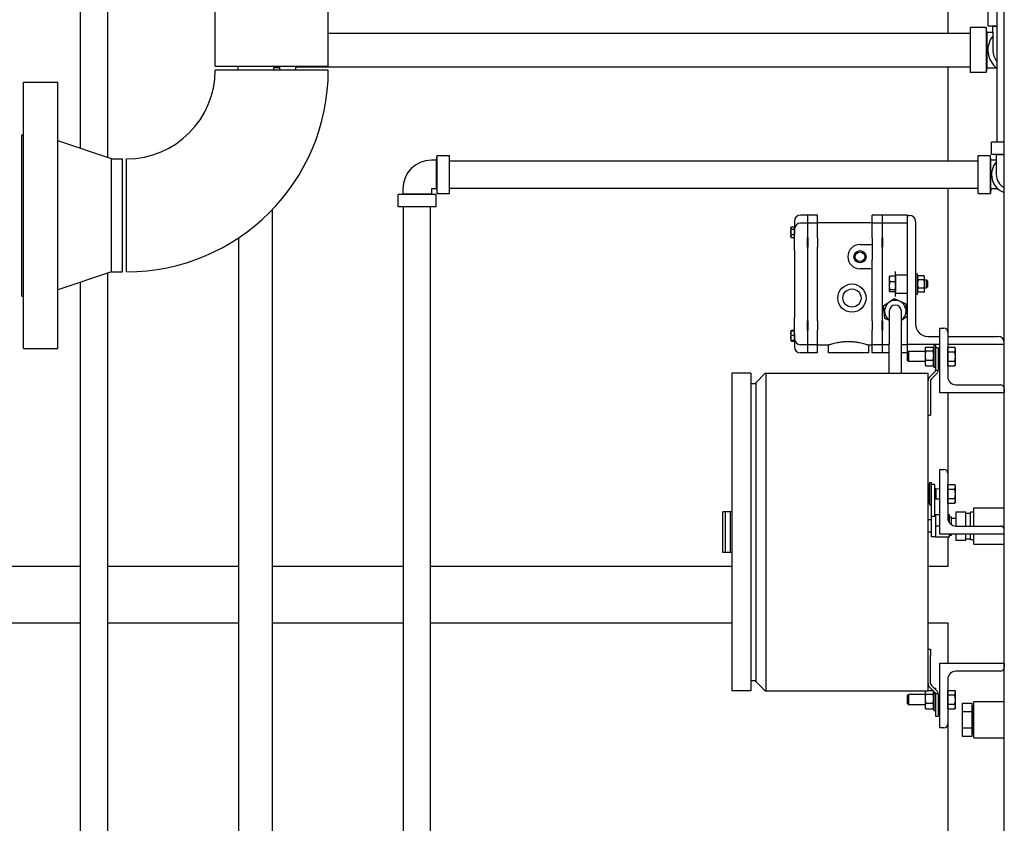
# Model space of a CAD drawing. Header units: inches. Extents: x 36 to 1719, y -84 to 1122.
# Tile 22 of 256: x 357 to 387, y 310 to 335. Entities that reach past the tile are written whole.
import ezdxf

# ---------------------------------------------------------------- set-up
doc = ezdxf.new("R2010")
doc.units = ezdxf.units.IN
doc.header["$LTSCALE"] = 48
doc.header["$MEASUREMENT"] = 0
doc.layers.add('Visible (ANSI)', color=7, linetype='Continuous', lineweight=30)

msp = doc.modelspace()

# ---------------------------------------------------------------- linework, layer by layer
at = {"layer": 'Visible (ANSI)'}
for p, q in [((362.9129, 333.48639), (362.9129, 369.48639)), ((366.4129, 333.48639), (366.4129, 369.48639)), ((387.3504, 285.23639), (387.3504, 347.98639)), ((385.6004, 336.48639), (385.6004, 334.50889)), ((387.1229, 336.48639), (387.1229, 331.12639)), ((358.7429, 330.93356), (358.7429, 335.99139)), ((359.5829, 330.65019), (359.5829, 335.99139)), ((386.8424, 335.23389), (386.8424, 334.73389)), ((386.7929, 334.68439), (386.2929, 334.68439)), ((386.2929, 334.68439), (386.2929, 333.28339)), ((386.8069, 334.53489), (386.7929, 334.68439)), ((386.7929, 334.68439), (386.7929, 333.28339)), ((386.8069, 334.53489), (386.9919, 334.53489)), ((386.8069, 334.53489), (386.8069, 333.43289)), ((386.9919, 334.71989), (386.8424, 334.73389)), ((386.8424, 334.73389), (387.1229, 334.73389)), ((386.9919, 334.71989), (387.1229, 334.71989)), ((386.9919, 334.53489), (386.9919, 334.71989)), ((386.9919, 334.53489), (386.9919, 333.98389)), ((366.4129, 334.50889), (386.2929, 334.50889)), ((362.9129, 333.48639), (366.4129, 333.48639)), ((366.4129, 333.36139), (362.9129, 333.36139)), ((363.6119, 333.43289), (363.6119, 333.36139)), ((364.7139, 333.43289), (364.7139, 333.36139)), ((364.8989, 333.43289), (364.7139, 333.43289)), ((364.8989, 333.43289), (364.8989, 333.48639)), ((364.8989, 333.43289), (364.9056, 333.36139)), ((364.9129, 333.36139), (364.9129, 333.48639)), ((365.4129, 333.36139), (365.4129, 333.48639)), ((365.4129, 333.45889), (386.2929, 333.45889)), ((385.6004, 333.45889), (385.6004, 330.54639)), ((386.8069, 333.43289), (386.7929, 333.28339)), ((386.8069, 333.43289), (386.9919, 333.43289)), ((386.9919, 333.43289), (387.11035, 333.43289)), ((386.7929, 333.28339), (386.2929, 333.28339)), ((356.9779, 332.98639), (358.0379, 332.98639)), ((356.9779, 324.73639), (356.9779, 332.98639)), ((358.0379, 324.73639), (358.0379, 332.98639)), ((356.9179, 331.36139), (356.9779, 331.36139)), ((356.9179, 326.36139), (356.9179, 331.36139)), ((359.6979, 330.61139), (358.0379, 331.17139)), ((386.9544, 330.74639), (386.9544, 331.12639)), ((387.3504, 331.12639), (386.9544, 331.12639)), ((359.6979, 330.61139), (360.0379, 330.61139)), ((359.6979, 327.11139), (359.6979, 330.61139)), ((360.0379, 327.11139), (360.0379, 330.61139)), ((360.1629, 327.11139), (360.1629, 330.61139)), ((369.7689, 330.56939), (369.6059, 330.56939)), ((369.7689, 330.56939), (369.7829, 330.71489)), ((369.7689, 329.68339), (369.7689, 330.56939)), ((369.7829, 330.71489), (370.1629, 330.71489)), ((369.7829, 329.53789), (369.7829, 330.71489)), ((370.1629, 329.53789), (370.1629, 330.71489)), ((386.5429, 330.71489), (386.9229, 330.71489)), ((386.5429, 329.53789), (386.5429, 330.71489)), ((386.9369, 330.56939), (386.9229, 330.71489)), ((386.9229, 329.53789), (386.9229, 330.71489)), ((386.9369, 329.68339), (386.9369, 330.56939)), ((387.0999, 330.56939), (386.9369, 330.56939)), ((387.0999, 330.73239), (386.9544, 330.74639)), ((387.3504, 330.74639), (386.9544, 330.74639)), ((387.0999, 330.73239), (387.0999, 330.56939)), ((387.3504, 330.73239), (387.0999, 330.73239)), ((387.0999, 330.56939), (387.0999, 330.12639)), ((370.1629, 330.54639), (386.5429, 330.54639)), ((368.7199, 329.68339), (368.7199, 329.52039)), ((369.6059, 329.68339), (369.6059, 329.52039)), ((369.7689, 329.68339), (369.6059, 329.68339)), ((369.7689, 329.68339), (369.7829, 329.53789)), ((370.1629, 329.70639), (386.5429, 329.70639)), ((385.6004, 329.70639), (385.6004, 325.24139)), ((386.9369, 329.68339), (386.9229, 329.53789)), ((387.0999, 329.68339), (386.9369, 329.68339)), ((387.0999, 329.68339), (387.1555, 329.68339)), ((368.7199, 329.52039), (368.5744, 329.50639)), ((368.5744, 329.12639), (368.5744, 329.50639)), ((369.7514, 329.50639), (368.5744, 329.50639)), ((369.6059, 329.52039), (368.7199, 329.52039)), ((369.6059, 329.52039), (369.7514, 329.50639)), ((369.7514, 329.12639), (369.7514, 329.50639)), ((369.7829, 329.53789), (370.1629, 329.53789)), ((386.5429, 329.53789), (386.9229, 329.53789)), ((364.6879, 298.065), (364.6879, 329.05014)), ((369.7514, 329.12639), (368.5744, 329.12639)), ((368.7429, 297.76139), (368.7429, 329.12639)), ((369.5829, 297.76139), (369.5829, 329.12639)), ((381.2574, 328.87134), (381.0379, 328.87134)), ((381.2674, 328.86134), (381.2574, 328.87134)), ((381.2574, 328.87134), (381.2574, 328.61936)), ((381.5669, 328.87134), (381.2674, 328.87134)), ((381.2674, 328.61936), (381.2674, 328.87134)), ((381.5669, 328.61936), (381.5669, 328.87134)), ((383.5644, 328.87134), (383.2614, 328.87134)), ((383.2614, 328.61936), (383.2614, 328.87134)), ((383.5744, 328.86134), (383.5644, 328.87134)), ((383.5644, 328.87134), (383.5644, 328.61936)), ((384.3504, 328.87134), (383.5744, 328.87134)), ((383.5744, 328.61936), (383.5744, 328.87134)), ((384.3504, 328.86134), (384.3504, 328.87134)), ((384.3504, 324.86134), (384.3504, 328.86134)), ((384.3504, 328.86134), (384.4104, 328.86134)), ((380.7364, 328.48351), (380.75207, 328.49918)), ((380.7364, 328.48351), (380.7364, 328.46937)), ((380.7364, 328.46937), (380.7364, 328.34975)), ((380.75886, 328.50545), (380.8504, 328.50545)), ((380.75886, 328.43329), (380.8504, 328.43329)), ((380.8504, 328.68384), (380.8504, 328.50545)), ((380.8504, 328.43329), (380.8504, 328.50545)), ((380.8504, 328.2662), (380.8504, 328.43329)), ((380.85076, 328.44336), (380.85076, 328.27303)), ((381.2574, 328.61936), (381.0379, 328.61936)), ((381.2674, 328.60936), (381.2574, 328.61936)), ((381.2574, 328.61936), (381.2574, 328.16352)), ((381.5669, 328.61936), (381.2674, 328.61936)), ((381.2674, 328.16352), (381.2674, 328.61936)), ((383.2614, 328.63384), (381.5669, 328.63384)), ((381.5669, 328.16352), (381.5669, 328.61936)), ((383.5644, 328.61936), (383.2614, 328.61936)), ((383.2614, 328.16352), (383.2614, 328.61936)), ((383.5744, 328.60936), (383.5644, 328.61936)), ((383.5644, 328.61936), (383.5644, 328.16352)), ((384.3504, 328.61936), (383.5744, 328.61936)), ((383.5744, 328.16352), (383.5744, 328.61936)), ((384.6004, 328.67134), (384.6004, 325.49134)), ((363.6379, 298.065), (363.6379, 328.1665)), ((380.7364, 328.34975), (380.7364, 328.21874)), ((380.7364, 328.21874), (380.7364, 328.19322)), ((380.7364, 328.19322), (380.75207, 328.17755)), ((380.75886, 328.2662), (380.8504, 328.2662)), ((380.75886, 328.17128), (380.8504, 328.17128)), ((380.8504, 328.17128), (380.8504, 328.2662)), ((380.8504, 327.77471), (380.8504, 328.17128)), ((381.2574, 327.87468), (381.2574, 328.16352)), ((381.2674, 328.16352), (381.2674, 327.87468)), ((381.5669, 328.16352), (381.5669, 327.87468)), ((383.2614, 328.16352), (383.2614, 327.95759)), ((383.5644, 327.87468), (383.5644, 328.16352)), ((383.5744, 328.16352), (383.5744, 327.87468)), ((381.2574, 327.87468), (381.2574, 325.59801)), ((381.2674, 325.59801), (381.2674, 327.87468)), ((381.5669, 325.59801), (381.5669, 327.87468)), ((382.88165, 327.95759), (383.2614, 327.95759)), ((383.2614, 327.95759), (383.2614, 327.48349)), ((383.5644, 327.87468), (383.5644, 325.59801)), ((383.5744, 325.59801), (383.5744, 327.87468)), ((380.8504, 327.77471), (380.8504, 325.69798)), ((383.2614, 325.59801), (383.2614, 327.48349)), ((359.6979, 327.11139), (358.0379, 326.55139)), ((359.5829, 297.76139), (359.5829, 327.0726)), ((359.6979, 327.11139), (360.0379, 327.11139)), ((383.2614, 327.20259), (382.88165, 327.20259)), ((383.7874, 326.95534), (383.79204, 326.96337)), ((383.7874, 326.95534), (383.7874, 326.89197)), ((383.9754, 326.98093), (383.80696, 326.98093)), ((383.9754, 327.01764), (383.9754, 327.12017)), ((383.9754, 327.01764), (384.3504, 327.01764)), ((383.9754, 326.45504), (383.9754, 327.01764)), ((383.9754, 326.98093), (383.9754, 326.89197)), ((383.9754, 326.95534), (383.9754, 326.95534)), ((384.6004, 327.04884), (384.6629, 327.04884)), ((384.6629, 326.42384), (384.6629, 327.04884)), ((384.6629, 326.95509), (384.68244, 326.98893)), ((384.86237, 326.98893), (384.68244, 326.98893)), ((384.8819, 326.95509), (384.86237, 326.98893)), ((384.8819, 326.92578), (384.8819, 326.95509)), ((384.8819, 326.73634), (384.8819, 326.92578)), ((358.7429, 297.76139), (358.7429, 326.78922)), ((383.7874, 326.89197), (383.7874, 326.68071)), ((383.7874, 326.68071), (383.7874, 326.52509)), ((383.9754, 326.80301), (383.80696, 326.80301)), ((383.9754, 326.89197), (383.9754, 326.80301)), ((383.9754, 326.80301), (383.9754, 326.68071)), ((383.9754, 326.68071), (383.9754, 326.55842)), ((384.86237, 326.86264), (384.68244, 326.86264)), ((384.86237, 326.61005), (384.68244, 326.61005)), ((384.8819, 326.86134), (384.94565, 326.86134)), ((384.8819, 326.5469), (384.8819, 326.73634)), ((384.8819, 326.61134), (384.94565, 326.61134)), ((384.9754, 326.83067), (384.94565, 326.86134)), ((384.94565, 326.61134), (384.94565, 326.86134)), ((384.9754, 326.64201), (384.94565, 326.61134)), ((384.9754, 326.83067), (384.9754, 326.64201)), ((356.9179, 326.36139), (356.9779, 326.36139)), ((383.7874, 326.52509), (383.7874, 326.51734)), ((383.7874, 326.51734), (383.79204, 326.50931)), ((383.9754, 326.55842), (383.80696, 326.55842)), ((383.9754, 326.49176), (383.80696, 326.49176)), ((383.9754, 326.55842), (383.9754, 326.52509)), ((383.9754, 326.52509), (383.9754, 326.49176)), ((383.9754, 326.51734), (383.9754, 326.51734)), ((383.9754, 326.45504), (384.3504, 326.45504)), ((383.9754, 326.35251), (383.9754, 326.45504)), ((384.6004, 326.42384), (384.6629, 326.42384)), ((384.6629, 326.51759), (384.68244, 326.48375)), ((384.86237, 326.48375), (384.68244, 326.48375)), ((384.8819, 326.51759), (384.86237, 326.48375)), ((384.8819, 326.51759), (384.8819, 326.5469)), ((383.61361, 326.05656), (383.9365, 326.2879)), ((383.65251, 325.66125), (383.61361, 326.05656)), ((383.9365, 326.2879), (384.2983, 326.12393)), ((384.2983, 326.12393), (384.3372, 325.72863)), ((380.8504, 325.28559), (380.8504, 325.69798)), ((383.7879, 325.89259), (383.7879, 324.89259)), ((384.1629, 324.89259), (384.1629, 325.89259)), ((384.3372, 325.72863), (384.1629, 325.60375)), ((381.2574, 325.30916), (381.2574, 325.59801)), ((381.2674, 325.59801), (381.2674, 325.30916)), ((381.5669, 325.59801), (381.5669, 325.30916)), ((383.2614, 325.59801), (383.2614, 325.30916)), ((383.5644, 325.30916), (383.5644, 325.59801)), ((383.5744, 325.59801), (383.5744, 325.30916)), ((383.7879, 325.59989), (383.65251, 325.66125)), ((380.7364, 325.27947), (380.73685, 325.27991)), ((380.7364, 325.27947), (380.7364, 325.21653)), ((380.7364, 325.21653), (380.7364, 325.07183)), ((380.73685, 325.27991), (380.75207, 325.29513)), ((380.75886, 325.3014), (380.8504, 325.3014)), ((380.75886, 325.28559), (380.8504, 325.28559)), ((380.75886, 325.14746), (380.8504, 325.14746)), ((380.8504, 325.14746), (380.8504, 325.28559)), ((380.8504, 324.99619), (380.8504, 325.14746)), ((380.85076, 325.19965), (380.85076, 325.02932)), ((381.2574, 325.30916), (381.2574, 324.85332)), ((381.2674, 324.85332), (381.2674, 325.30916)), ((381.5669, 324.85332), (381.5669, 325.30916)), ((383.2614, 324.85332), (383.2614, 325.30916)), ((383.5644, 325.30916), (383.5644, 324.85332)), ((383.5744, 324.85332), (383.5744, 325.30916)), ((384.9804, 325.11134), (385.3504, 325.11134)), ((385.3504, 323.36139), (385.3504, 325.36139)), ((385.3504, 325.36139), (385.4804, 325.36139)), ((385.6004, 325.24139), (385.6004, 323.86139)), ((385.6004, 325.11134), (387.1604, 325.11134)), ((380.7364, 325.07183), (380.7364, 324.98962)), ((380.7364, 324.98962), (380.7364, 324.98918)), ((380.7364, 324.98918), (380.73685, 324.98873)), ((380.73685, 324.98873), (380.75207, 324.97351)), ((380.75886, 324.99619), (380.8504, 324.99619)), ((380.75886, 324.98305), (380.8504, 324.98305)), ((380.75886, 324.96724), (380.8504, 324.96724)), ((380.8504, 324.98305), (380.8504, 324.99619)), ((380.8504, 324.98305), (380.8504, 324.78884)), ((381.2574, 324.85332), (381.0379, 324.85332)), ((381.2674, 324.86332), (381.2574, 324.85332)), ((381.2574, 324.85332), (381.2574, 324.60134)), ((381.5669, 324.85332), (381.2674, 324.85332)), ((381.2674, 324.60134), (381.2674, 324.85332)), ((381.5669, 324.60134), (381.5669, 324.85332)), ((381.8924, 324.83884), (381.5669, 324.83884)), ((381.8924, 324.83884), (381.8924, 324.60134)), ((383.1424, 324.83884), (383.1424, 324.60134)), ((383.2614, 324.83884), (383.1424, 324.83884)), ((383.5644, 324.85332), (383.2614, 324.85332)), ((383.2614, 324.60134), (383.2614, 324.85332)), ((383.5744, 324.86332), (383.5644, 324.85332)), ((383.5644, 324.85332), (383.5644, 324.60134)), ((383.7879, 324.85332), (383.5744, 324.85332)), ((383.5744, 324.60134), (383.5744, 324.85332)), ((383.7879, 323.96769), (383.7879, 324.89259)), ((384.1629, 323.96769), (384.1629, 324.89259)), ((384.3504, 324.85332), (384.1629, 324.85332)), ((384.3504, 324.85332), (384.3504, 324.86134)), ((385.3504, 324.86134), (384.3504, 324.86134)), ((384.3504, 324.60856), (384.3504, 324.85332)), ((384.91923, 324.77273), (385.14058, 324.77273)), ((385.2254, 324.83014), (385.1629, 324.83014)), ((385.1629, 324.83014), (385.1629, 324.14264)), ((385.2254, 324.57124), (385.2254, 324.83014)), ((387.3504, 324.86134), (385.6004, 324.86134)), ((385.60041, 324.77507), (385.81308, 324.77507)), ((385.60041, 324.7029), (385.60041, 324.77507)), ((385.83541, 324.73639), (385.81308, 324.77507)), ((356.9779, 324.73639), (358.0379, 324.73639)), ((381.2574, 324.60134), (381.0379, 324.60134)), ((381.2674, 324.61134), (381.2574, 324.60134)), ((381.5669, 324.60134), (381.2674, 324.60134)), ((383.1424, 324.60134), (381.8924, 324.60134)), ((383.5644, 324.60134), (383.2614, 324.60134)), ((383.5744, 324.61134), (383.5644, 324.60134)), ((383.7879, 324.60134), (383.5744, 324.60134)), ((384.3504, 324.60134), (384.1629, 324.60134)), ((384.3504, 324.60856), (384.38346, 324.64264)), ((384.3504, 324.36422), (384.3504, 324.60856)), ((384.8969, 324.64264), (384.38346, 324.64264)), ((384.38346, 324.64264), (384.38346, 324.33014)), ((384.8969, 324.73639), (384.90903, 324.7574)), ((384.8969, 324.73639), (384.8969, 324.71702)), ((384.8969, 324.71702), (384.8969, 324.51813)), ((384.8969, 324.51813), (384.8969, 324.28751)), ((384.91923, 324.6613), (385.14058, 324.6613)), ((385.1629, 324.73639), (385.15078, 324.7574)), ((385.30414, 324.75509), (385.2254, 324.75509)), ((385.2254, 324.46524), (385.2254, 324.57124)), ((385.30414, 324.75509), (385.30414, 324.46524)), ((385.30414, 324.6459), (385.3504, 324.64782)), ((385.60041, 324.73639), (385.6004, 324.73639)), ((385.60041, 324.63073), (385.60041, 324.7029)), ((385.60041, 324.63073), (385.81308, 324.63073)), ((385.60041, 324.48639), (385.60041, 324.63073)), ((385.60041, 324.34205), (385.60041, 324.48639)), ((385.83541, 324.7029), (385.83541, 324.73639)), ((385.83541, 324.48639), (385.83541, 324.7029)), ((385.83541, 324.26989), (385.83541, 324.48639)), ((384.3504, 324.36422), (384.38346, 324.33014)), ((384.8969, 324.33014), (384.38346, 324.33014)), ((384.8969, 324.28751), (384.8969, 324.23639)), ((384.8969, 324.23639), (384.90903, 324.21539)), ((384.91923, 324.37496), (385.14058, 324.37496)), ((384.91923, 324.20005), (385.14058, 324.20005)), ((385.1629, 324.23639), (385.15078, 324.21539)), ((385.2254, 324.07229), (385.2254, 324.46524)), ((385.30414, 324.46524), (385.30414, 324.07229)), ((385.30414, 324.32688), (385.3504, 324.32497)), ((385.60041, 324.23639), (385.6004, 324.23639)), ((385.60041, 324.34205), (385.81308, 324.34205)), ((385.60041, 324.26989), (385.60041, 324.34205)), ((385.60041, 324.19772), (385.60041, 324.26989)), ((385.60041, 324.19772), (385.81308, 324.19772)), ((385.83541, 324.23639), (385.81308, 324.19772)), ((385.83541, 324.23639), (385.83541, 324.26989)), ((378.90846, 323.96769), (378.90846, 314.12517)), ((379.49901, 323.96769), (378.90846, 323.96769)), ((379.49901, 323.96769), (379.49901, 314.12517)), ((379.6506, 323.66971), (379.94858, 323.96769)), ((379.94858, 323.96769), (379.97304, 323.96769)), ((379.97304, 314.12517), (379.97304, 323.96769)), ((379.97304, 323.96769), (384.98918, 323.96769)), ((384.98918, 314.12517), (384.98918, 323.96769)), ((385.03531, 323.84958), (385.20234, 324.01661)), ((385.25802, 323.96094), (385.09099, 323.7939)), ((385.2254, 324.14264), (385.1629, 324.14264)), ((385.30311, 324.05431), (385.22332, 324.05431)), ((379.62614, 323.64525), (379.49901, 323.64525)), ((379.6506, 323.66971), (379.62614, 323.64525)), ((379.6506, 323.66971), (379.6506, 314.42315)), ((385.06792, 323.73823), (385.06792, 322.86533)), ((385.8504, 323.61139), (387.2304, 323.61139)), ((387.3504, 323.36139), (385.3504, 323.36139)), ((385.6004, 323.36139), (385.6004, 320.86639)), ((387.3504, 323.49139), (387.3504, 323.36139)), ((384.98918, 322.66848), (385.06792, 322.66848)), ((385.06792, 322.86533), (385.06792, 322.66848)), ((385.3504, 318.98639), (385.3504, 320.98639)), ((385.3504, 320.98639), (385.4804, 320.98639)), ((385.6004, 320.86639), (385.6004, 319.48639)), ((384.98918, 320.52502), (385.01558, 320.52502)), ((385.0379, 320.48639), (385.01719, 320.52227)), ((385.0379, 320.58014), (385.1004, 320.58014)), ((385.0379, 320.58014), (385.0379, 319.89264)), ((385.1004, 320.52639), (385.1004, 320.58014)), ((385.2004, 320.52639), (385.1004, 320.52639)), ((385.1004, 319.52639), (385.1004, 320.52639)), ((385.2004, 319.52639), (385.2004, 320.52639)), ((385.60041, 320.52502), (385.81308, 320.52502)), ((385.60041, 320.45072), (385.60041, 320.52502)), ((385.83541, 320.48639), (385.81469, 320.52227)), ((384.98918, 320.37641), (385.01558, 320.37641)), ((385.2254, 320.39264), (385.2004, 320.39264)), ((385.2254, 320.39264), (385.3504, 320.39782)), ((385.2254, 320.39264), (385.2254, 320.08014)), ((385.60041, 320.48639), (385.6004, 320.48639)), ((385.60041, 320.37641), (385.60041, 320.45072)), ((385.60041, 320.37641), (385.81308, 320.37641)), ((385.60041, 320.2321), (385.60041, 320.37641)), ((385.60041, 320.08778), (385.60041, 320.2321)), ((385.83541, 320.45072), (385.83541, 320.48639)), ((385.83541, 320.2321), (385.83541, 320.45072)), ((385.83541, 320.01777), (385.83541, 320.2321)), ((384.98918, 320.08778), (385.01558, 320.08778)), ((384.98918, 319.94776), (385.01558, 319.94776)), ((385.0379, 319.98639), (385.01719, 319.95051)), ((385.0379, 319.89264), (385.1004, 319.89264)), ((385.2254, 320.08014), (385.2004, 320.08014)), ((385.2254, 320.08014), (385.3504, 320.07497)), ((385.60041, 319.98639), (385.6004, 319.98639)), ((385.60041, 320.01777), (385.60041, 320.08778)), ((385.60041, 320.08778), (385.81308, 320.08778)), ((385.60041, 319.94776), (385.60041, 320.01777)), ((385.60041, 319.94776), (385.81308, 319.94776)), ((385.83541, 319.98639), (385.81469, 319.95051)), ((385.83541, 319.98639), (385.83541, 320.01777)), ((378.63287, 318.41651), (378.63287, 319.67635)), ((378.71161, 319.67635), (378.63287, 319.67635)), ((378.86909, 319.67635), (378.71161, 319.67635)), ((378.71161, 318.41651), (378.71161, 319.67635)), ((378.86909, 318.41651), (378.86909, 319.67635)), ((378.90846, 319.67635), (378.86909, 319.67635)), ((385.85025, 319.67389), (386.1604, 319.67389)), ((385.85025, 319.67389), (385.85025, 319.23639)), ((386.1604, 319.23639), (386.1604, 319.67389)), ((386.1604, 319.63289), (386.3034, 319.63289)), ((386.4104, 319.66227), (386.3034, 319.66562)), ((386.3034, 319.23639), (386.3034, 319.66562)), ((386.4104, 319.79639), (387.3504, 319.79639)), ((386.4104, 319.23639), (386.4104, 319.79639)), ((385.0904, 319.42389), (384.98918, 319.42389)), ((385.1004, 319.57039), (385.0904, 319.57039)), ((385.0904, 318.90239), (385.0904, 319.57039)), ((385.2004, 319.52639), (385.1004, 319.52639)), ((385.21639, 319.57039), (385.2004, 319.57039)), ((385.3504, 319.58039), (385.21639, 319.58039)), ((385.21639, 319.58039), (385.21639, 319.23639)), ((385.6534, 319.58039), (385.6004, 319.58039)), ((385.6534, 319.33247), (385.6534, 319.58039)), ((385.6534, 319.51699), (385.71245, 319.51699)), ((385.71245, 319.2779), (385.71245, 319.51699)), ((385.71245, 319.48389), (385.85025, 319.48389)), ((385.0904, 319.04889), (384.98918, 319.04889)), ((385.3504, 319.23639), (385.21639, 319.23639)), ((385.21639, 319.23639), (385.21639, 318.89239)), ((387.3504, 318.98639), (385.3504, 318.98639)), ((385.6534, 318.89239), (385.6534, 318.98639)), ((385.71245, 318.95579), (385.71245, 318.98639)), ((385.85025, 318.98639), (385.85025, 318.79889)), ((385.8504, 319.23639), (387.2304, 319.23639)), ((386.1604, 318.79889), (386.1604, 318.98639)), ((386.3034, 318.80717), (386.3034, 318.98639)), ((386.4104, 318.67639), (386.4104, 318.98639)), ((385.21639, 318.90239), (385.0904, 318.90239)), ((385.6534, 318.89239), (385.21639, 318.89239)), ((385.6004, 318.89239), (385.6004, 317.98639)), ((385.6534, 318.95579), (385.71245, 318.95579)), ((385.85025, 318.79889), (386.1604, 318.79889)), ((386.1604, 318.83989), (386.3034, 318.83989)), ((386.4104, 318.81051), (386.3034, 318.80717)), ((386.4104, 318.67639), (387.3504, 318.67639)), ((378.71161, 318.41651), (378.63287, 318.41651)), ((378.86909, 318.41651), (378.71161, 318.41651)), ((378.90846, 318.41651), (378.86909, 318.41651)), ((358.7429, 317.98639), (354.5829, 317.98639)), ((363.6379, 317.98639), (359.5829, 317.98639)), ((368.7429, 317.98639), (364.6879, 317.98639)), ((378.90846, 317.98639), (369.5829, 317.98639)), ((385.6004, 317.98639), (384.98918, 317.98639)), ((354.5829, 316.23639), (358.7429, 316.23639)), ((359.5829, 316.23639), (363.6379, 316.23639)), ((364.6879, 316.23639), (368.7429, 316.23639)), ((369.5829, 316.23639), (378.90846, 316.23639)), ((384.98918, 316.23639), (385.6004, 316.23639)), ((385.6004, 316.23639), (385.6004, 314.98639)), ((384.98918, 315.42438), (385.06792, 315.42438)), ((385.06792, 315.42438), (385.06792, 315.22753)), ((385.06792, 314.35464), (385.06792, 315.22753)), ((385.3504, 312.98639), (385.3504, 314.98639)), ((385.3504, 314.98639), (387.3504, 314.98639)), ((387.2304, 314.73639), (385.8504, 314.73639)), ((387.3504, 314.98639), (387.3504, 314.85639)), ((379.49901, 314.44761), (379.62614, 314.44761)), ((379.62614, 314.44761), (379.6506, 314.42315)), ((379.94858, 314.12517), (379.6506, 314.42315)), ((385.6004, 314.48639), (385.6004, 313.10639)), ((379.49901, 314.12517), (378.90846, 314.12517)), ((379.94858, 314.12517), (379.97304, 314.12517)), ((379.97304, 314.12517), (384.98918, 314.12517)), ((384.8969, 314.10639), (384.90775, 314.12517)), ((384.8969, 314.10639), (384.8969, 314.08702)), ((384.98918, 314.14273), (385.13586, 314.14273)), ((385.03531, 314.24328), (385.20234, 314.07625)), ((385.25802, 314.13193), (385.09099, 314.29896)), ((385.1629, 314.10639), (385.15078, 314.1274)), ((385.1629, 314.11569), (385.1629, 313.51264)), ((385.2254, 314.20014), (385.1898, 314.20014)), ((385.2254, 314.16454), (385.2254, 314.20014)), ((385.60041, 314.10639), (385.6004, 314.10639)), ((385.60041, 314.14507), (385.81308, 314.14507)), ((385.60041, 314.0729), (385.60041, 314.14507)), ((385.83541, 314.10639), (385.81308, 314.14507)), ((385.83541, 314.0729), (385.83541, 314.10639)), ((384.3504, 313.97856), (384.38346, 314.01264)), ((384.3504, 313.73422), (384.3504, 313.97856)), ((384.8969, 314.01264), (384.38346, 314.01264)), ((384.38346, 314.01264), (384.38346, 313.70014)), ((384.8969, 314.08702), (384.8969, 313.88813)), ((384.8969, 313.88813), (384.8969, 313.65751)), ((384.91923, 314.0313), (385.14058, 314.0313)), ((385.30311, 314.03856), (385.22332, 314.03856)), ((385.2254, 313.62763), (385.2254, 314.02057)), ((385.30414, 314.02057), (385.30414, 313.62763)), ((385.30414, 314.0159), (385.3504, 314.01782)), ((385.60041, 314.00073), (385.60041, 314.0729)), ((385.60041, 314.00073), (385.81308, 314.00073)), ((385.60041, 313.85639), (385.60041, 314.00073)), ((385.60041, 313.71205), (385.60041, 313.85639)), ((385.83541, 313.85639), (385.83541, 314.0729)), ((385.83541, 313.63989), (385.83541, 313.85639)), ((386.4104, 313.79639), (387.3504, 313.79639)), ((386.4104, 312.67639), (386.4104, 313.79639)), ((384.3504, 313.73422), (384.38346, 313.70014)), ((384.8969, 313.70014), (384.38346, 313.70014)), ((384.8969, 313.65751), (384.8969, 313.60639)), ((384.8969, 313.60639), (384.90903, 313.58539)), ((384.91923, 313.74496), (385.14058, 313.74496)), ((384.91923, 313.57005), (385.14058, 313.57005)), ((385.1629, 313.60639), (385.15078, 313.58539)), ((385.2254, 313.51264), (385.1629, 313.51264)), ((385.2254, 313.33777), (385.2254, 313.62763)), ((385.30414, 313.69688), (385.3504, 313.69497)), ((385.30414, 313.62763), (385.30414, 313.33777)), ((385.60041, 313.60639), (385.6004, 313.60639)), ((385.60041, 313.71205), (385.81308, 313.71205)), ((385.60041, 313.63989), (385.60041, 313.71205)), ((385.60041, 313.56772), (385.60041, 313.63989)), ((385.60041, 313.56772), (385.81308, 313.56772)), ((385.83541, 313.60639), (385.81308, 313.56772)), ((385.83541, 313.60639), (385.83541, 313.63989)), ((386.0404, 313.74446), (386.3504, 313.74446)), ((386.0404, 313.74446), (386.0404, 313.49043)), ((386.0404, 313.49043), (386.3504, 313.49043)), ((386.0404, 313.49043), (386.0404, 312.98236)), ((386.3504, 313.49043), (386.3504, 313.74446)), ((386.3504, 313.66031), (386.39422, 313.66031)), ((386.3504, 312.98236), (386.3504, 313.49043)), ((386.4104, 313.6598), (386.39422, 313.66031)), ((386.39422, 312.81248), (386.39422, 313.66031)), ((385.30414, 313.33777), (385.2254, 313.33777)), ((385.4804, 312.98639), (385.3504, 312.98639)), ((385.6004, 313.10639), (385.6004, 301.23639)), ((386.0404, 312.98236), (386.3504, 312.98236)), ((386.0404, 312.98236), (386.0404, 312.72832)), ((386.3504, 312.72832), (386.3504, 312.98236)), ((386.0404, 312.72832), (386.3504, 312.72832)), ((386.3504, 312.81248), (386.39422, 312.81248)), ((386.4104, 312.81298), (386.39422, 312.81248)), ((386.4104, 312.67639), (387.3504, 312.67639))]:
    msp.add_line(p, q, dxfattribs=at)
for centre, radius in [((382.88165, 327.58009), 0.1885), ((382.88165, 327.58009), 0.14698), ((382.63165, 326.29929), 0.4375), ((382.63165, 326.29929), 0.2815)]:
    msp.add_circle(centre, radius, dxfattribs=at)
for centre, radius, start, end in [((387.5429, 333.98389), 0.7005, 141.86714, 233.160768), ((387.5429, 333.98389), 0.551, 180, 220.337003), ((360.1629, 333.36139), 6.25, 270, 0), ((360.1629, 333.36139), 2.75, 270, 0), ((364.7139, 333.43289), 1.102, 177.217305, 180), ((369.6059, 329.68339), 0.886, 90, 180), ((387.5429, 330.12639), 0.5885, 138.830136, 250.906979), ((387.5429, 330.12639), 0.443, 180, 244.244148), ((381.0379, 328.68384), 0.1875, 90, 180), ((384.4104, 328.67134), 0.19, 0, 90), ((381.0379, 328.43186), 0.1875, 90, 176.483652), ((382.88165, 327.58009), 0.3775, 90, 270), ((383.9754, 325.89259), 0.334, 304.151097, 235.848903), ((383.9754, 325.89259), 0.1875, 0, 180), ((384.9804, 325.49134), 0.38, 180, 270), ((385.4804, 325.24139), 0.12, 0, 90), ((387.1604, 324.92134), 0.19, 0, 90), ((381.0379, 324.78884), 0.1875, 180, 270), ((381.0379, 325.04082), 0.1875, 183.516348, 270), ((385.14666, 324.07229), 0.07874, 315, 346.795512), ((385.14666, 324.07229), 0.07874, 346.795512, 0), ((385.14666, 324.07229), 0.15748, 315, 353.441733), ((385.14666, 324.07229), 0.15748, 353.441733, 0), ((385.8504, 323.86139), 0.25, 180, 270), ((385.14666, 323.73823), 0.15748, 135, 180), ((385.14666, 323.73823), 0.07874, 135, 180), ((387.2304, 323.49139), 0.12, 0, 90), ((385.4804, 320.86639), 0.12, 0, 90), ((385.8504, 319.48639), 0.25, 180, 270), ((387.2304, 319.11639), 0.12, 0, 90), ((385.8504, 314.48639), 0.25, 90, 180), ((387.2304, 314.85639), 0.12, 270, 0), ((385.14666, 314.35464), 0.15748, 180, 225), ((385.14666, 314.35464), 0.07874, 180, 225), ((385.14666, 314.02057), 0.15748, 6.558267, 45), ((385.14666, 314.02057), 0.07874, 13.204488, 45), ((385.14666, 314.02057), 0.07874, 0, 13.204488), ((385.14666, 314.02057), 0.15748, 0, 6.558267), ((385.4804, 313.10639), 0.12, 270, 0)]:
    msp.add_arc(centre, radius, start, end, dxfattribs=at)
for points, weights in [([(380.7364, 328.46937), (380.7364, 328.48611), (380.75886, 328.50545)], [1.52833510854, 1.52833510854, 1.41860558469]), ([(380.75886, 328.43329), (380.7364, 328.45262), (380.7364, 328.46937)], [1.41860558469, 1.52833510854, 1.52833510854]), ([(380.7364, 328.34975), (380.7364, 328.38852), (380.75886, 328.43329)], [1.52833510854, 1.52833510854, 1.41860558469]), ([(380.75886, 328.2662), (380.7364, 328.31097), (380.7364, 328.34975)], [1.41860558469, 1.52833510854, 1.52833510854]), ([(380.7364, 328.21874), (380.7364, 328.24077), (380.75886, 328.2662)], [1.52833510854, 1.52833510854, 1.41860558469]), ([(380.75886, 328.17128), (380.7364, 328.19672), (380.7364, 328.21874)], [1.41860558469, 1.52833510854, 1.52833510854]), ([(380.75207, 328.17755), (380.75514, 328.17448), (380.75886, 328.17128)], [1.45007010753, 1.43566374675, 1.41860558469]), ([(383.80696, 326.98093), (383.7874, 326.93325), (383.7874, 326.89197)], [1, 1.0379548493, 1]), ([(383.79204, 326.96337), (383.79683, 326.97168), (383.80696, 326.98093)], [1.01897189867, 1.01930125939, 1]), ([(384.68244, 326.98893), (384.6629, 326.95509), (384.6629, 326.92578)], [1, 1.0379548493, 1]), ([(384.6629, 326.92578), (384.6629, 326.89648), (384.68244, 326.86264)], [1, 1.0379548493, 1]), ([(384.8819, 326.92578), (384.8819, 326.95509), (384.86237, 326.98893)], [1, 1.0379548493, 1]), ([(384.86237, 326.86264), (384.8819, 326.89648), (384.8819, 326.92578)], [1, 1.0379548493, 1]), ([(383.7874, 326.89197), (383.7874, 326.85068), (383.80696, 326.80301)], [1, 1.0379548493, 1]), ([(383.80696, 326.80301), (383.7874, 326.73747), (383.7874, 326.68071)], [1, 1.0379548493, 1]), ([(383.7874, 326.68071), (383.7874, 326.62396), (383.80696, 326.55842)], [1, 1.0379548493, 1]), ([(384.68244, 326.86264), (384.6629, 326.79496), (384.6629, 326.73634)], [1, 1.0379548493, 1]), ([(384.6629, 326.73634), (384.6629, 326.67773), (384.68244, 326.61005)], [1, 1.0379548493, 1]), ([(384.68244, 326.61005), (384.6629, 326.57621), (384.6629, 326.5469)], [1, 1.0379548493, 1]), ([(384.8819, 326.73634), (384.8819, 326.79496), (384.86237, 326.86264)], [1, 1.0379548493, 1]), ([(384.86237, 326.61005), (384.8819, 326.67773), (384.8819, 326.73634)], [1, 1.0379548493, 1]), ([(384.8819, 326.5469), (384.8819, 326.57621), (384.86237, 326.61005)], [1, 1.0379548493, 1]), ([(383.80696, 326.55842), (383.7874, 326.54056), (383.7874, 326.52509)], [1, 1.0379548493, 1]), ([(383.7874, 326.52509), (383.7874, 326.50962), (383.80696, 326.49176)], [1, 1.0379548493, 1]), ([(384.6629, 326.5469), (384.6629, 326.51759), (384.68244, 326.48375)], [1, 1.0379548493, 1]), ([(384.86237, 326.48375), (384.8819, 326.51759), (384.8819, 326.5469)], [1, 1.0379548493, 1]), ([(380.7364, 325.21653), (380.7364, 325.24858), (380.75886, 325.28559)], [1.52833510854, 1.52833510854, 1.41860558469]), ([(380.75886, 325.14746), (380.7364, 325.18448), (380.7364, 325.21653)], [1.41860558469, 1.52833510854, 1.52833510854]), ([(380.7364, 325.07183), (380.7364, 325.10693), (380.75886, 325.14746)], [1.52833510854, 1.52833510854, 1.41860558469]), ([(380.75886, 325.28559), (380.73949, 325.28255), (380.73685, 325.27991)], [1.41860558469, 1.512252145, 1.52597784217]), ([(380.74152, 325.28207), (380.74702, 325.29121), (380.75886, 325.3014)], [1.50184542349, 1.47442128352, 1.41860558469]), ([(380.75886, 324.99619), (380.7364, 325.03673), (380.7364, 325.07183)], [1.41860558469, 1.52833510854, 1.52833510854]), ([(380.7364, 324.98962), (380.7364, 324.99267), (380.75886, 324.99619)], [1.52833510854, 1.52833510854, 1.41860558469]), ([(380.75886, 324.98305), (380.7364, 324.98657), (380.7364, 324.98962)], [1.41860558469, 1.52833510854, 1.52833510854]), ([(380.75886, 324.96724), (380.75041, 324.9768), (380.74523, 324.98559)], [1.41860558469, 1.45797452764, 1.48321861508]), ([(380.75207, 324.97351), (380.75514, 324.97044), (380.75886, 324.96724)], [1.45007010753, 1.43566374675, 1.41860558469]), ([(384.91923, 324.77273), (384.8969, 324.74287), (384.8969, 324.71702)], [1, 1.0379548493, 1]), ([(385.1629, 324.71702), (385.1629, 324.74287), (385.14058, 324.77273)], [1, 1.0379548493, 1]), ([(385.83541, 324.7029), (385.83541, 324.73639), (385.81308, 324.77507)], [1, 1.0379548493, 1]), ([(384.8969, 324.71702), (384.8969, 324.69116), (384.91923, 324.6613)], [1, 1.0379548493, 1]), ([(384.91923, 324.6613), (384.8969, 324.58457), (384.8969, 324.51813)], [1, 1.0379548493, 1]), ([(384.8969, 324.51813), (384.8969, 324.45168), (384.91923, 324.37496)], [1, 1.0379548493, 1]), ([(385.14058, 324.6613), (385.1629, 324.69116), (385.1629, 324.71702)], [1, 1.0379548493, 1]), ([(385.1629, 324.51813), (385.1629, 324.58457), (385.14058, 324.6613)], [1, 1.0379548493, 1]), ([(385.14058, 324.37496), (385.1629, 324.45168), (385.1629, 324.51813)], [1, 1.0379548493, 1]), ([(385.81308, 324.63073), (385.83541, 324.6694), (385.83541, 324.7029)], [1, 1.0379548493, 1]), ([(385.83541, 324.48639), (385.83541, 324.55338), (385.81308, 324.63073)], [1, 1.0379548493, 1]), ([(385.81308, 324.34205), (385.83541, 324.4194), (385.83541, 324.48639)], [1, 1.0379548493, 1]), ([(384.91923, 324.37496), (384.8969, 324.32809), (384.8969, 324.28751)], [1, 1.0379548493, 1]), ([(384.8969, 324.28751), (384.8969, 324.24692), (384.91923, 324.20005)], [1, 1.0379548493, 1]), ([(384.91923, 324.20005), (384.91332, 324.20796), (384.90903, 324.21539)], [1, 1.00978137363, 1.0145212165]), ([(385.1629, 324.28751), (385.1629, 324.32809), (385.14058, 324.37496)], [1, 1.0379548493, 1]), ([(385.14058, 324.20005), (385.1629, 324.24692), (385.1629, 324.28751)], [1, 1.0379548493, 1]), ([(385.15078, 324.21539), (385.14649, 324.20796), (385.14058, 324.20005)], [1.0145212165, 1.00978137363, 1]), ([(385.83541, 324.26989), (385.83541, 324.30338), (385.81308, 324.34205)], [1, 1.0379548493, 1]), ([(385.81308, 324.19772), (385.83541, 324.23639), (385.83541, 324.26989)], [1, 1.0379548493, 1]), ([(385.0379, 320.45072), (385.0379, 320.4852), (385.01558, 320.52502)], [1, 1.0379548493, 1]), ([(385.01558, 320.52502), (385.0164, 320.52364), (385.01719, 320.52227)], [1, 1.00134922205, 1.0026025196]), ([(385.83541, 320.45072), (385.83541, 320.4852), (385.81308, 320.52502)], [1, 1.0379548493, 1]), ([(385.81308, 320.52502), (385.8139, 320.52364), (385.81469, 320.52227)], [1, 1.00134922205, 1.0026025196]), ([(385.01558, 320.37641), (385.0379, 320.41623), (385.0379, 320.45072)], [1, 1.0379548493, 1]), ([(385.0379, 320.2321), (385.0379, 320.29907), (385.01558, 320.37641)], [1, 1.0379548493, 1]), ([(385.01558, 320.08778), (385.0379, 320.16512), (385.0379, 320.2321)], [1, 1.0379548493, 1]), ([(385.81308, 320.37641), (385.83541, 320.41623), (385.83541, 320.45072)], [1, 1.0379548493, 1]), ([(385.83541, 320.2321), (385.83541, 320.29907), (385.81308, 320.37641)], [1, 1.0379548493, 1]), ([(385.81308, 320.08778), (385.83541, 320.16512), (385.83541, 320.2321)], [1, 1.0379548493, 1]), ([(385.0379, 320.01777), (385.0379, 320.05026), (385.01558, 320.08778)], [1, 1.0379548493, 1]), ([(385.01558, 319.94776), (385.0379, 319.98528), (385.0379, 320.01777)], [1, 1.0379548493, 1]), ([(385.83541, 320.01777), (385.83541, 320.05026), (385.81308, 320.08778)], [1, 1.0379548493, 1]), ([(385.81308, 319.94776), (385.83541, 319.98528), (385.83541, 320.01777)], [1, 1.0379548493, 1]), ([(384.90778, 314.12517), (384.8969, 314.1054), (384.8969, 314.08702)], [1.01583972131, 1.02669399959, 1]), ([(385.1629, 314.08702), (385.1629, 314.10683), (385.15019, 314.1284)], [1, 1.02883374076, 1.01385834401]), ([(385.83541, 314.0729), (385.83541, 314.10639), (385.81308, 314.14507)], [1, 1.0379548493, 1]), ([(384.8969, 314.08702), (384.8969, 314.06116), (384.91923, 314.0313)], [1, 1.0379548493, 1]), ([(384.91923, 314.0313), (384.8969, 313.95457), (384.8969, 313.88813)], [1, 1.0379548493, 1]), ([(384.8969, 313.88813), (384.8969, 313.82168), (384.91923, 313.74496)], [1, 1.0379548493, 1]), ([(385.14058, 314.0313), (385.1629, 314.06116), (385.1629, 314.08702)], [1, 1.0379548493, 1]), ([(385.1629, 313.88813), (385.1629, 313.95457), (385.14058, 314.0313)], [1, 1.0379548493, 1]), ([(385.14058, 313.74496), (385.1629, 313.82168), (385.1629, 313.88813)], [1, 1.0379548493, 1]), ([(385.81308, 314.00073), (385.83541, 314.0394), (385.83541, 314.0729)], [1, 1.0379548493, 1]), ([(385.83541, 313.85639), (385.83541, 313.92338), (385.81308, 314.00073)], [1, 1.0379548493, 1]), ([(385.81308, 313.71205), (385.83541, 313.7894), (385.83541, 313.85639)], [1, 1.0379548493, 1]), ([(384.91923, 313.74496), (384.8969, 313.69809), (384.8969, 313.65751)], [1, 1.0379548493, 1]), ([(384.8969, 313.65751), (384.8969, 313.61692), (384.91923, 313.57005)], [1, 1.0379548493, 1]), ([(384.91923, 313.57005), (384.91332, 313.57796), (384.90903, 313.58539)], [1, 1.00978137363, 1.0145212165]), ([(385.1629, 313.65751), (385.1629, 313.69809), (385.14058, 313.74496)], [1, 1.0379548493, 1]), ([(385.14058, 313.57005), (385.1629, 313.61692), (385.1629, 313.65751)], [1, 1.0379548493, 1]), ([(385.15078, 313.58539), (385.14649, 313.57796), (385.14058, 313.57005)], [1.0145212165, 1.00978137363, 1]), ([(385.83541, 313.63989), (385.83541, 313.67338), (385.81308, 313.71205)], [1, 1.0379548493, 1]), ([(385.81308, 313.56772), (385.83541, 313.60639), (385.83541, 313.63989)], [1, 1.0379548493, 1])]:
    msp.add_rational_spline(points, weights, degree=2, dxfattribs=at)
for points, knots in [([(380.85076, 328.42056), (380.85076, 328.41827), (380.85074, 328.41583), (380.85067, 328.409), (380.85059, 328.40437), (380.85046, 328.39524), (380.8504, 328.39085), (380.8504, 328.38629)], [0.6262353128, 0.6262353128, 0.6262353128, 0.6262353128, 0.644769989, 0.644769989, 0.6752607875, 0.6752607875, 0.7010052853, 0.7010052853, 0.7010052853, 0.7010052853]), ([(380.8504, 328.24494), (380.8504, 328.24528), (380.85041, 328.24563), (380.85043, 328.2495), (380.85054, 328.25371), (380.85069, 328.26204), (380.85074, 328.26585), (380.85076, 328.27095), (380.85076, 328.27198), (380.85076, 328.27303)], [0.5508996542, 0.5508996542, 0.5508996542, 0.5508996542, 0.5546878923, 0.5546878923, 0.5922976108, 0.5922976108, 0.6194900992, 0.6194900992, 0.6262353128, 0.6262353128, 0.6262353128, 0.6262353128]), ([(380.85076, 325.19965), (380.85076, 325.20253), (380.85074, 325.20529), (380.85067, 325.21225), (380.85059, 325.2162), (380.85046, 325.22273), (380.8504, 325.2254), (380.8504, 325.22774)], [0.6262353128, 0.6262353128, 0.6262353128, 0.6262353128, 0.644769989, 0.644769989, 0.6752607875, 0.6752607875, 0.7010052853, 0.7010052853, 0.7010052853, 0.7010052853]), ([(380.8504, 325.08639), (380.8504, 325.08573), (380.85041, 325.08507), (380.85043, 325.07789), (380.85054, 325.07175), (380.85069, 325.06201), (380.85074, 325.05819), (380.85076, 325.05381), (380.85076, 325.05295), (380.85076, 325.05212)], [0.5508996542, 0.5508996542, 0.5508996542, 0.5508996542, 0.5546878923, 0.5546878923, 0.5922976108, 0.5922976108, 0.6194900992, 0.6194900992, 0.6262353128, 0.6262353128, 0.6262353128, 0.6262353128]), ([(383.1424, 324.83884), (383.1424, 324.83884), (383.13859, 324.84011), (383.12263, 324.84528), (383.11048, 324.84918), (383.0785, 324.85898), (383.05863, 324.86489), (383.01284, 324.87762), (382.98692, 324.88442), (382.93176, 324.89763), (382.90059, 324.90451), (382.83263, 324.91751), (382.79585, 324.92362), (382.71895, 324.93383), (382.67878, 324.93793), (382.59779, 324.94338), (382.55697, 324.94473), (382.5174, 324.94473), (382.47784, 324.94473), (382.43702, 324.94338), (382.35603, 324.93793), (382.31585, 324.93383), (382.23896, 324.92362), (382.20218, 324.91751), (382.13422, 324.90451), (382.10305, 324.89763), (382.04789, 324.88442), (382.02197, 324.87762), (381.97618, 324.86489), (381.95631, 324.85898), (381.92433, 324.84918), (381.91218, 324.84528), (381.89622, 324.84011), (381.8924, 324.83884), (381.8924, 324.83884)], [-2.41154719, -2.41154719, -2.41154719, -2.41154719, -2.11017028, -2.11017028, -1.80879336, -1.80879336, -1.50741645, -1.50741645, -1.20603954, -1.20603954, -0.90452965, -0.90452965, -0.60301977, -0.60301977, -0.30150988, -0.30150988, 0, 0, 0, 0.30150988, 0.30150988, 0.60301977, 0.60301977, 0.90452965, 0.90452965, 1.20603954, 1.20603954, 1.50741645, 1.50741645, 1.80879336, 1.80879336, 2.11017028, 2.11017028, 2.41154719, 2.41154719, 2.41154719, 2.41154719])]:
    msp.add_open_spline(points, degree=3, knots=knots, dxfattribs=at)

doc.saveas('drawing.dxf')
